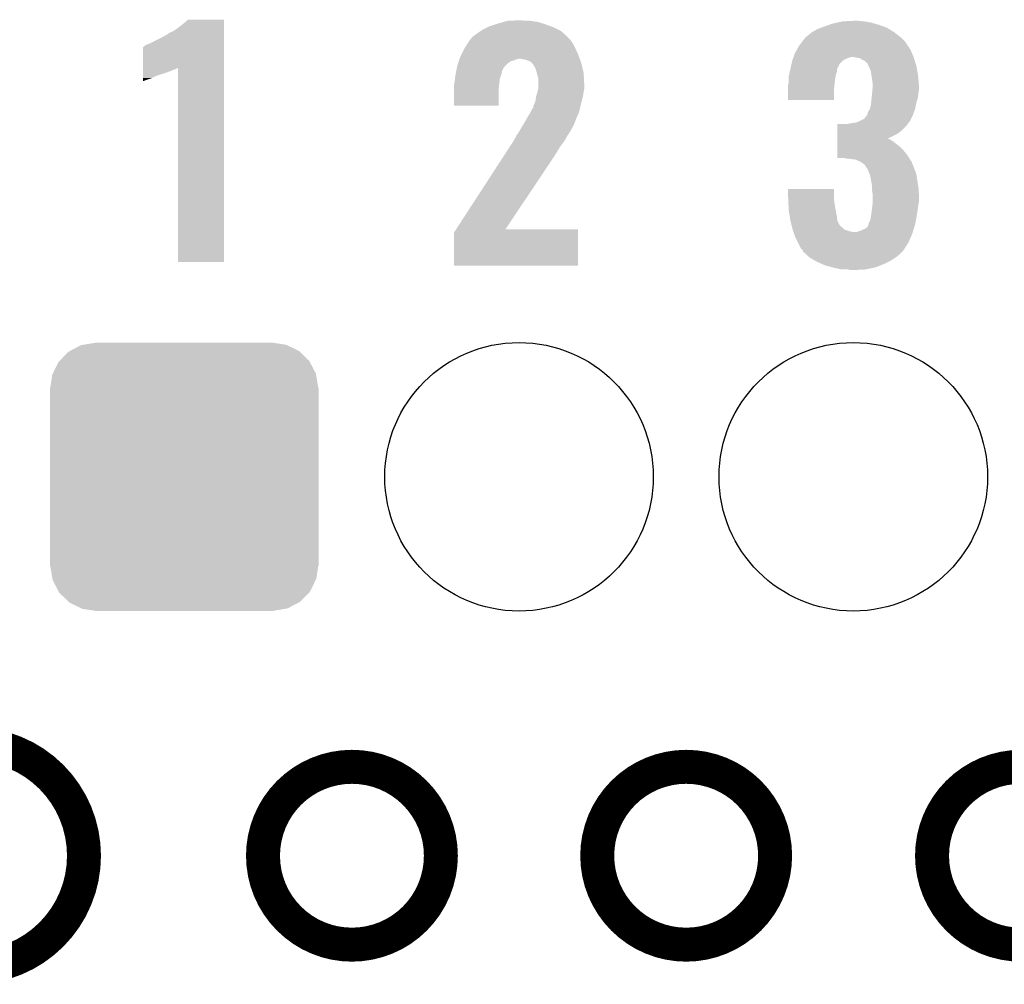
# Model space of a CAD drawing. Extents: x -1.3 to 24.2, y -3.9 to 39.2.
# Tile 18 of 29: x 5.4 to 9.9, y 24.3 to 28.6. Entities that reach past the tile are written whole.
import ezdxf

# ---------------------------------------------------------------- set-up
doc = ezdxf.new("R2010")
doc.units = 0
doc.layers.get('0').update_dxf_attribs({"linetype": 'CONTINUOUS'})
for name, color, linetype in [('LIGHT_6_CLICK_V100_GKO', 5, 'CONTINUOUS'), ('LIGHT_6_CLICK_V100_GTO', 14, 'CONTINUOUS'), ('LIGHT_6_CLICK_V100_GTS', 12, 'CONTINUOUS')]:
    doc.layers.add(name, color=color, linetype=linetype)

# ---------------------------------------------------------------- blocks, each defined once
blk = doc.blocks.new('ROUND_48')
blk.add_circle((0, 0), 0.602)
blk = doc.blocks.new('CUSTOM_49')
for points in [[(-0.512916, 0.564078), (-0.463036, 0.590212), (0.514762, 0.564078), (0.46108, 0.590212)], [(-0.463036, 0.590212), (-0.452138, 0.592028), (0.46108, 0.590212), (0.457348, 0.592028)], [(-0.452138, 0.592028), (-0.40005, 0.600706), (0.457348, 0.592028), (0.40005, 0.600706)], [(-0.40005, 0.600706), (-0.40005, 0.60198), (0.40005, 0.600706), (0.40005, 0.60198)], [(-0.559382, 0.519598), (-0.519598, 0.560576), (0.560576, 0.519598), (0.51837, 0.560576)], [(-0.519598, 0.560576), (-0.512916, 0.564078), (0.51837, 0.560576), (0.514762, 0.564078)], [(-0.58926, 0.463036), (-0.564078, 0.51476), (0.590212, 0.463036), (0.563112, 0.51476)], [(-0.564078, 0.51476), (-0.559382, 0.519598), (0.563112, 0.51476), (0.560576, 0.519598)], [(-0.600706, 0.40005), (-0.592028, 0.457348), (0.600706, 0.40005), (0.59116, 0.457348)], [(-0.592028, 0.457348), (-0.58926, 0.463036), (0.59116, 0.457348), (0.590212, 0.463036)], [(-0.60198, -0.40005), (-0.60198, 0.40005), (0.60198, -0.40005), (0.60198, 0.40005)], [(-0.591158, -0.457348), (-0.600706, -0.40005), (0.592028, -0.457348), (0.600706, -0.40005)], [(-0.590212, -0.463036), (-0.591158, -0.457348), (0.589258, -0.463036), (0.592028, -0.457348)], [(-0.563108, -0.514762), (-0.590212, -0.463036), (0.564078, -0.514762), (0.589258, -0.463036)], [(-0.560576, -0.519598), (-0.563108, -0.514762), (0.559382, -0.519598), (0.564078, -0.514762)], [(-0.518366, -0.560576), (-0.560576, -0.519598), (0.519598, -0.560576), (0.559382, -0.519598)], [(-0.51476, -0.564078), (-0.518366, -0.560576), (0.512914, -0.564078), (0.519598, -0.560576)], [(-0.461078, -0.590212), (-0.51476, -0.564078), (0.463036, -0.590212), (0.512914, -0.564078)], [(-0.457348, -0.592028), (-0.461078, -0.590212), (0.452136, -0.592028), (0.463036, -0.590212)], [(-0.40005, -0.600706), (-0.457348, -0.592028), (0.40005, -0.600706), (0.452136, -0.592028)], [(-0.40005, -0.60198), (-0.40005, -0.600706), (0.40005, -0.60198), (0.40005, -0.600706)]]:
    blk.add_solid(points)

msp = doc.modelspace()

# ---------------------------------------------------------------- linework, layer by layer
at = {"layer": 'LIGHT_6_CLICK_V100_GKO', "const_width": 0.1524}
msp.add_lwpolyline([(5.22986, 24.39924, 1), (5.22986, 25.4)], format="xyb", dxfattribs=at)
for points in [[(6.53288, 24.89962, 1), (7.33044, 24.89962, 1)], [(8.03148, 24.89962, 1), (8.82904, 24.89962, 1)], [(9.53262, 24.89962, 1), (10.33018, 24.89962, 1)]]:
    msp.add_lwpolyline(points, format="xyb", close=True, dxfattribs=at)
at = {"layer": 'LIGHT_6_CLICK_V100_GTO'}
for points in [[(6.13918, 28.60294), (6.16966, 28.6258), (6.357618, 28.60294), (6.357618, 28.6258)], [(6.16966, 28.6258), (6.184898, 28.638498), (6.357618, 28.6258), (6.357618, 28.638498)], [(6.184898, 28.638498), (6.195038, 28.648636), (6.357618, 28.638498), (6.35762, 28.648636)], [(6.195038, 28.648636), (6.195064, 28.64866), (6.35762, 28.648636), (6.195064, 28.64866)], [(7.515862, 28.60294), (7.541262, 28.61564), (7.858756, 28.60294), (7.83336, 28.61564)], [(7.541262, 28.61564), (7.546342, 28.61818), (7.83336, 28.61564), (7.826248, 28.61818)], [(7.546342, 28.61818), (7.576824, 28.62834), (7.826248, 28.61818), (7.7978, 28.62834)], [(7.576824, 28.62834), (7.58444, 28.630878), (7.7978, 28.62834), (7.789552, 28.630878)], [(7.58444, 28.630878), (7.611876, 28.6385), (7.789552, 28.630878), (7.764782, 28.6385)], [(7.611876, 28.6385), (7.630164, 28.64358), (7.764782, 28.6385), (7.731762, 28.64358)], [(7.630164, 28.64358), (7.6835, 28.64612), (7.706362, 28.64358), (7.696202, 28.64612)], [(9.017, 28.60548), (9.036812, 28.6131), (9.341804, 28.60548), (9.329422, 28.6131)], [(9.036812, 28.6131), (9.05002, 28.61818), (9.329422, 28.6131), (9.315198, 28.61818)], [(9.05002, 28.61818), (9.071356, 28.6258), (9.315198, 28.61818), (9.29386, 28.6258)], [(9.071356, 28.6258), (9.085582, 28.63088), (9.29386, 28.6258), (9.276082, 28.63088)], [(9.085582, 28.63088), (9.10844, 28.63596), (9.276082, 28.63088), (9.258302, 28.63596)], [(9.10844, 28.63596), (9.1313, 28.64104), (9.258302, 28.63596), (9.22782, 28.64104)], [(9.1313, 28.64104), (9.179558, 28.64358), (9.22782, 28.64104), (9.20242, 28.64358)], [(6.02488, 28.54198), (6.08076, 28.56992), (6.357616, 28.54198), (6.357618, 28.56992)], [(6.08076, 28.56992), (6.103618, 28.582622), (6.357618, 28.56992), (6.357618, 28.582622)], [(6.103618, 28.582622), (6.10616, 28.58516), (6.357618, 28.582622), (6.357618, 28.58516)], [(6.10616, 28.58516), (6.113778, 28.59024), (6.357618, 28.58516), (6.357618, 28.59024)], [(6.113778, 28.59024), (6.126482, 28.59532), (6.357618, 28.59024), (6.357618, 28.59532)], [(6.126482, 28.59532), (6.13918, 28.60294), (6.357618, 28.59532), (6.357618, 28.60294)], [(7.46506, 28.562302), (7.47268, 28.57246), (7.907018, 28.562302), (7.89686, 28.57246)], [(7.47268, 28.57246), (7.472682, 28.572462), (7.89686, 28.57246), (7.896858, 28.572462)], [(7.472682, 28.572462), (7.49046, 28.58516), (7.896858, 28.572462), (7.882888, 28.58516)], [(7.49046, 28.58516), (7.5086, 28.597858), (7.882888, 28.58516), (7.868918, 28.597858)], [(7.5086, 28.597858), (7.515862, 28.60294), (7.868918, 28.597858), (7.858756, 28.60294)], [(8.953892, 28.55468), (8.96366, 28.567378), (9.40816, 28.55468), (9.39546, 28.567378)], [(8.96366, 28.567378), (8.963662, 28.56738), (9.39546, 28.567378), (9.395458, 28.56738)], [(8.963662, 28.56738), (8.966202, 28.569922), (9.395458, 28.56738), (9.392154, 28.569922)], [(8.966202, 28.569922), (8.9789, 28.58008), (9.392154, 28.569922), (9.37895, 28.58008)], [(8.9789, 28.58008), (8.994138, 28.59278), (9.37895, 28.58008), (9.36244, 28.59278)], [(8.994138, 28.59278), (8.994142, 28.592782), (9.36244, 28.59278), (9.362438, 28.592782)], [(8.994142, 28.592782), (9.017, 28.60548), (9.362438, 28.592782), (9.341804, 28.60548)], [(5.994408, 28.432742), (5.994424, 28.52674), (6.357614, 28.432742), (6.357616, 28.52674)], [(5.994424, 28.52674), (5.996946, 28.526746), (6.357616, 28.52674), (6.357616, 28.526746)], [(5.996946, 28.526746), (6.002024, 28.531822), (6.357616, 28.526746), (6.357616, 28.531822)], [(6.002024, 28.531822), (6.01218, 28.5369), (6.357616, 28.531822), (6.357616, 28.5369)], [(6.01218, 28.5369), (6.02488, 28.54198), (6.357616, 28.5369), (6.357616, 28.54198)], [(7.43458, 28.51658), (7.437122, 28.52166), (7.93496, 28.51658), (7.93242, 28.52166)], [(7.437122, 28.52166), (7.450182, 28.541978), (7.93242, 28.52166), (7.92226, 28.541978)], [(7.450182, 28.541978), (7.459982, 28.557222), (7.92226, 28.541978), (7.911374, 28.557222)], [(7.459982, 28.557222), (7.462518, 28.55976), (7.911374, 28.557222), (7.90956, 28.55976)], [(7.462518, 28.55976), (7.46506, 28.562302), (7.90956, 28.55976), (7.907018, 28.562302)], [(8.926648, 28.514042), (8.93826, 28.53436), (9.4361, 28.514042), (9.422554, 28.53436)], [(8.93826, 28.53436), (8.940214, 28.5369), (9.422554, 28.53436), (9.42086, 28.5369)], [(8.940214, 28.5369), (8.953892, 28.55468), (9.42086, 28.5369), (9.40816, 28.55468)], [(7.41426, 28.4734), (7.4168, 28.48102), (7.953104, 28.4734), (7.950382, 28.48102)], [(7.4168, 28.48102), (7.42061, 28.48864), (7.950382, 28.48102), (7.94766, 28.48864)], [(7.42061, 28.48864), (7.43458, 28.51658), (7.94766, 28.48864), (7.93496, 28.51658)], [(8.907962, 28.470858), (8.909776, 28.47594), (9.141458, 28.470858), (9.15416, 28.47594)], [(8.909776, 28.47594), (8.911588, 28.481018), (9.15416, 28.47594), (9.169398, 28.481018)], [(8.911588, 28.481018), (8.91159, 28.48102), (9.169398, 28.481018), (9.179558, 28.48102)], [(8.91159, 28.48102), (8.912496, 28.48356), (9.449648, 28.48102), (9.4488, 28.48356)], [(8.912496, 28.48356), (8.91794, 28.498802), (9.4488, 28.48356), (9.44245, 28.498802)], [(8.91794, 28.498802), (8.926648, 28.514042), (9.44245, 28.498802), (9.4361, 28.514042)], [(9.21004, 28.475942), (9.179558, 28.48102), (9.45134, 28.475942), (9.449648, 28.48102)], [(9.220198, 28.468322), (9.21004, 28.475942), (9.45388, 28.468322), (9.45134, 28.475942)], [(5.994408, 28.42768), (5.994408, 28.432742), (6.141718, 28.42768), (6.151848, 28.432742)], [(6.15188, 27.561564), (6.151848, 28.432742), (6.357596, 27.561564), (6.357614, 28.432742)], [(7.40156, 28.430216), (7.4041, 28.442918), (7.60984, 28.430216), (7.619998, 28.442918)], [(7.4041, 28.442918), (7.404102, 28.44292), (7.619998, 28.442918), (7.62, 28.44292)], [(7.404102, 28.44292), (7.407486, 28.453078), (7.62, 28.44292), (7.630158, 28.453078)], [(7.407486, 28.453078), (7.410872, 28.463238), (7.630158, 28.453078), (7.645396, 28.463238)], [(7.410872, 28.463238), (7.41172, 28.46578), (7.645396, 28.463238), (7.658098, 28.46578)], [(7.41172, 28.46578), (7.413412, 28.470858), (7.658098, 28.46578), (7.668258, 28.470858)], [(7.413412, 28.470858), (7.41426, 28.4734), (7.668258, 28.470858), (7.680958, 28.4734)], [(7.713978, 28.46832), (7.688578, 28.4734), (7.954918, 28.46832), (7.953104, 28.4734)], [(7.731756, 28.460702), (7.713978, 28.46832), (7.957638, 28.460702), (7.954918, 28.46832)], [(7.739382, 28.453078), (7.731756, 28.460702), (7.96036, 28.453078), (7.957638, 28.460702)], [(7.744454, 28.448006), (7.739382, 28.453078), (7.961554, 28.448006), (7.96036, 28.453078)], [(7.74446, 28.445462), (7.744454, 28.448006), (7.962154, 28.445462), (7.961554, 28.448006)], [(7.752078, 28.435302), (7.74446, 28.445462), (7.964544, 28.435302), (7.962154, 28.445462)], [(7.75716, 28.422602), (7.752078, 28.435302), (7.967532, 28.422602), (7.964544, 28.435302)], [(8.89762, 28.42768), (8.899252, 28.435298), (9.1059, 28.42768), (9.110978, 28.435298)], [(8.899252, 28.435298), (8.90034, 28.440376), (9.110978, 28.435298), (9.113518, 28.440376)], [(8.90034, 28.440376), (8.900886, 28.442918), (9.113518, 28.440376), (9.11352, 28.442918)], [(8.900886, 28.442918), (8.903062, 28.453078), (9.11352, 28.442918), (9.12114, 28.453078)], [(8.903062, 28.453078), (8.90524, 28.463238), (9.12114, 28.453078), (9.1313, 28.463238)], [(8.90524, 28.463238), (8.905242, 28.46324), (9.1313, 28.463238), (9.131302, 28.46324)], [(8.905242, 28.46324), (8.907962, 28.470858), (9.131302, 28.46324), (9.141458, 28.470858)], [(9.232894, 28.463242), (9.220198, 28.468322), (9.455574, 28.463242), (9.45388, 28.468322)], [(9.237982, 28.455624), (9.232894, 28.463242), (9.458112, 28.455624), (9.455574, 28.463242)], [(9.243054, 28.45308), (9.237982, 28.455624), (9.45896, 28.45308), (9.458112, 28.455624)], [(9.245598, 28.448004), (9.243054, 28.45308), (9.460652, 28.448004), (9.45896, 28.45308)], [(9.2456, 28.445464), (9.245598, 28.448004), (9.4615, 28.445464), (9.460652, 28.448004)], [(9.245604, 28.445458), (9.2456, 28.445464), (9.4615, 28.445458), (9.4615, 28.445464)], [(9.25322, 28.43022), (9.245604, 28.445458), (9.464358, 28.43022), (9.4615, 28.445458)], [(5.9944, 28.38704), (5.994402, 28.3972), (6.035038, 28.38704), (6.05536, 28.3972)], [(5.9944, 28.37942), (5.9944, 28.38704), (6.01218, 28.37942), (6.035038, 28.38704)], [(5.994402, 28.39974), (5.994404, 28.40736), (6.06298, 28.39974), (6.088382, 28.40736)], [(5.994402, 28.3972), (5.994402, 28.39974), (6.05536, 28.3972), (6.06298, 28.39974)], [(5.994404, 28.40736), (5.994406, 28.41498), (6.088382, 28.40736), (6.1087, 28.41498)], [(5.994406, 28.42514), (5.994408, 28.42768), (6.1341, 28.42514), (6.141718, 28.42768)], [(5.994406, 28.42006), (5.994406, 28.42514), (6.123938, 28.42006), (6.1341, 28.42514)], [(5.994406, 28.41498), (5.994406, 28.42006), (6.1087, 28.41498), (6.123938, 28.42006)], [(7.39343, 28.381958), (7.395802, 28.39974), (7.5946, 28.381958), (7.599678, 28.39974)], [(7.395802, 28.39974), (7.39648, 28.404818), (7.599678, 28.39974), (7.601708, 28.404818)], [(7.39648, 28.404818), (7.398002, 28.412436), (7.601708, 28.404818), (7.604758, 28.412436)], [(7.398002, 28.412436), (7.399528, 28.420058), (7.604758, 28.412436), (7.60476, 28.420058)], [(7.399528, 28.420058), (7.401052, 28.427674), (7.60476, 28.420058), (7.609836, 28.427674)], [(7.401052, 28.427674), (7.40156, 28.430216), (7.609836, 28.427674), (7.60984, 28.430216)], [(7.760624, 28.4099), (7.75716, 28.422602), (7.97052, 28.4099), (7.967532, 28.422602)], [(7.76478, 28.39466), (7.760624, 28.4099), (7.971324, 28.39466), (7.97052, 28.4099)], [(7.76732, 28.384502), (7.76478, 28.39466), (7.971858, 28.384502), (7.971324, 28.39466)], [(8.89, 28.394662), (8.89117, 28.399738), (9.100094, 28.394662), (9.10082, 28.399738)], [(8.89, 28.38196), (8.89, 28.394662), (9.09828, 28.38196), (9.100094, 28.394662)], [(8.89117, 28.399738), (8.894688, 28.414978), (9.10082, 28.399738), (9.105898, 28.414978)], [(8.894688, 28.414978), (8.897618, 28.427678), (9.105898, 28.414978), (9.1059, 28.427678)], [(8.897618, 28.427678), (8.89762, 28.42768), (9.1059, 28.427678), (9.1059, 28.42768)], [(9.258298, 28.417522), (9.25322, 28.43022), (9.46674, 28.417522), (9.464358, 28.43022)], [(9.260114, 28.404822), (9.258298, 28.417522), (9.46912, 28.404822), (9.46674, 28.417522)], [(9.26338, 28.38196), (9.260114, 28.404822), (9.471408, 28.38196), (9.46912, 28.404822)], [(5.9944, 28.374364), (5.9944, 28.37942), (5.999536, 28.374364), (6.01218, 28.37942)], [(5.999476, 28.37434), (5.9944, 28.374364), (5.999476, 28.37434), (5.999536, 28.374364)], [(7.38886, 28.354022), (7.390382, 28.36164), (7.591212, 28.354022), (7.59206, 28.36164)], [(7.38886, 28.338778), (7.38886, 28.354022), (7.58952, 28.338778), (7.591212, 28.354022)], [(7.390382, 28.36164), (7.3914, 28.36672), (7.59206, 28.36164), (7.592694, 28.36672)], [(7.3914, 28.36672), (7.39343, 28.381958), (7.592694, 28.36672), (7.5946, 28.381958)], [(7.76732, 28.361642), (7.76732, 28.384502), (7.97306, 28.361642), (7.971858, 28.384502)], [(7.76732, 28.341322), (7.76732, 28.361642), (7.97306, 28.341322), (7.97306, 28.361642)], [(8.88746, 28.359102), (8.888094, 28.36164), (9.095486, 28.359102), (9.09574, 28.36164)], [(8.88746, 28.336242), (8.88746, 28.359102), (9.0932, 28.336242), (9.095486, 28.359102)], [(8.888094, 28.36164), (8.89, 28.369262), (9.09574, 28.36164), (9.096692, 28.369262)], [(8.89, 28.369262), (8.89, 28.38196), (9.096692, 28.369262), (9.09828, 28.38196)], [(9.26592, 28.366722), (9.26338, 28.38196), (9.47293, 28.366722), (9.471408, 28.38196)], [(9.26592, 28.354022), (9.26592, 28.366722), (9.4742, 28.354022), (9.47293, 28.366722)], [(9.26592, 28.341318), (9.26592, 28.354022), (9.4742, 28.341318), (9.4742, 28.354022)], [(7.38886, 28.262604), (7.38886, 28.338778), (7.589496, 28.262604), (7.58952, 28.338778)], [(7.754982, 28.28798), (7.75716, 28.303222), (7.9629, 28.28798), (7.967254, 28.303222)], [(7.75716, 28.303222), (7.757884, 28.305758), (7.967254, 28.303222), (7.96798, 28.305758)], [(7.757884, 28.305758), (7.76224, 28.321), (7.96798, 28.305758), (7.970156, 28.321)], [(7.76224, 28.321), (7.762874, 28.32354), (7.970156, 28.321), (7.97052, 28.32354)], [(7.762874, 28.32354), (7.766684, 28.338778), (7.97052, 28.32354), (7.97306, 28.338778)], [(7.766684, 28.338778), (7.76732, 28.341322), (7.97306, 28.338778), (7.97306, 28.341322)], [(8.88746, 28.288004), (8.88746, 28.336242), (9.093176, 28.288004), (9.0932, 28.336242)], [(9.261854, 28.298138), (9.26338, 28.31338), (9.46912, 28.298138), (9.471024, 28.31338)], [(9.26338, 28.31338), (9.265688, 28.33878), (9.471024, 28.31338), (9.4742, 28.33878)], [(9.265688, 28.33878), (9.26592, 28.341318), (9.4742, 28.33878), (9.4742, 28.341318)], [(7.589496, 28.26258), (7.38886, 28.262604), (7.589496, 28.26258), (7.589496, 28.262604)], [(7.74446, 28.252444), (7.744462, 28.260044), (7.954538, 28.252444), (7.956326, 28.260044)], [(7.744462, 28.260044), (7.74954, 28.270202), (7.956326, 28.260044), (7.958716, 28.270202)], [(7.74954, 28.270202), (7.75462, 28.285442), (7.958716, 28.270202), (7.962302, 28.285442)], [(7.75462, 28.285442), (7.754982, 28.28798), (7.962302, 28.285442), (7.9629, 28.28798)], [(9.093176, 28.28798), (8.88746, 28.288004), (9.093176, 28.28798), (9.093176, 28.288004)], [(9.253222, 28.24734), (9.2583, 28.265122), (9.456418, 28.24734), (9.459974, 28.265122)], [(9.2583, 28.265122), (9.259146, 28.272742), (9.459974, 28.265122), (9.4615, 28.272742)], [(9.259146, 28.272742), (9.26084, 28.28798), (9.4615, 28.272742), (9.466072, 28.28798)], [(9.26084, 28.28798), (9.261854, 28.298138), (9.466072, 28.28798), (9.46912, 28.298138)], [(7.706358, 28.18892), (7.71906, 28.21178), (7.931248, 28.18892), (7.94004, 28.21178)], [(7.71906, 28.21178), (7.728582, 28.227018), (7.94004, 28.21178), (7.94766, 28.227018)], [(7.728582, 28.227018), (7.731758, 28.2321), (7.94766, 28.227018), (7.948928, 28.2321)], [(7.731758, 28.2321), (7.7343, 28.237178), (7.948928, 28.2321), (7.950198, 28.237178)], [(7.7343, 28.237178), (7.736844, 28.242256), (7.950198, 28.237178), (7.952738, 28.242256)], [(7.736844, 28.242256), (7.738118, 28.244798), (7.952738, 28.242256), (7.95274, 28.244798)], [(7.738118, 28.244798), (7.741936, 28.25242), (7.95274, 28.244798), (7.954532, 28.25242)], [(7.741936, 28.25242), (7.74446, 28.252444), (7.954532, 28.25242), (7.954538, 28.252444)], [(9.22782, 28.204164), (9.23798, 28.21686), (9.43864, 28.204164), (9.444988, 28.21686)], [(9.23798, 28.21686), (9.240518, 28.2194), (9.444988, 28.21686), (9.44626, 28.2194)], [(9.240518, 28.2194), (9.240522, 28.219404), (9.44626, 28.2194), (9.44626, 28.219404)], [(9.240522, 28.219404), (9.243062, 28.224482), (9.44626, 28.219404), (9.448106, 28.224482)], [(9.243062, 28.224482), (9.2456, 28.234642), (9.448106, 28.224482), (9.4518, 28.234642)], [(9.2456, 28.234642), (9.253222, 28.247338), (9.4518, 28.234642), (9.456416, 28.247338)], [(9.253222, 28.247338), (9.253222, 28.24734), (9.456416, 28.247338), (9.456418, 28.24734)], [(7.6835, 28.15082), (7.69366, 28.1686), (7.912292, 28.15082), (7.921868, 28.1686)], [(7.69366, 28.1686), (7.700006, 28.178758), (7.921868, 28.1686), (7.92734, 28.178758)], [(7.700006, 28.178758), (7.706358, 28.18892), (7.92734, 28.178758), (7.931248, 28.18892)], [(9.108458, 28.14828), (9.108462, 28.17368), (9.39292, 28.14828), (9.418318, 28.17368)], [(9.108462, 28.17368), (9.108464, 28.1813), (9.418318, 28.17368), (9.424034, 28.1813)], [(9.154162, 28.1813), (9.16686, 28.18384), (9.424034, 28.1813), (9.42594, 28.18384)], [(9.16686, 28.18384), (9.197342, 28.188922), (9.42594, 28.18384), (9.429328, 28.188922)], [(9.197342, 28.188922), (9.202416, 28.19146), (9.429328, 28.188922), (9.43102, 28.19146)], [(9.202416, 28.19146), (9.2075, 28.194002), (9.43102, 28.19146), (9.433558, 28.194002)], [(9.2075, 28.194002), (9.22782, 28.204164), (9.433558, 28.194002), (9.43864, 28.204164)], [(7.660638, 28.112718), (7.66826, 28.125422), (7.889238, 28.112718), (7.89559, 28.125422)], [(7.66826, 28.125422), (7.668262, 28.127958), (7.89559, 28.125422), (7.89686, 28.127958)], [(7.668262, 28.127958), (7.668264, 28.127966), (7.89686, 28.127958), (7.896864, 28.127966)], [(7.668264, 28.127966), (7.675882, 28.138122), (7.896864, 28.127966), (7.904478, 28.138122)], [(7.675882, 28.138122), (7.678926, 28.143196), (7.904478, 28.138122), (7.907018, 28.143196)], [(7.678926, 28.143196), (7.680452, 28.145742), (7.907018, 28.143196), (7.909558, 28.145742)], [(7.680452, 28.145742), (7.6835, 28.15082), (7.909558, 28.145742), (7.912292, 28.15082)], [(9.108452, 28.115238), (9.108456, 28.13558), (9.334544, 28.115238), (9.375138, 28.13558)], [(9.108456, 28.13558), (9.108458, 28.14828), (9.375138, 28.13558), (9.39292, 28.14828)], [(7.638158, 28.077158), (7.651368, 28.09748), (7.863838, 28.077158), (7.87908, 28.09748)], [(7.651368, 28.09748), (7.65302, 28.10002), (7.87908, 28.09748), (7.880772, 28.10002)], [(7.65302, 28.10002), (7.660638, 28.112718), (7.880772, 28.10002), (7.889238, 28.112718)], [(9.108446, 28.07716), (9.10845, 28.09748), (9.39038, 28.07716), (9.36498, 28.09748)], [(9.10845, 28.1051), (9.108452, 28.110178), (9.35482, 28.1051), (9.347204, 28.110178)], [(9.10845, 28.09748), (9.10845, 28.1051), (9.36498, 28.09748), (9.35482, 28.1051)], [(9.108452, 28.11272), (9.108452, 28.115238), (9.339582, 28.11272), (9.334544, 28.115238)], [(9.108452, 28.110178), (9.108452, 28.11272), (9.347204, 28.110178), (9.339582, 28.11272)], [(7.60349, 28.02382), (7.62165, 28.05176), (7.83082, 28.02382), (7.8486, 28.05176)], [(7.62165, 28.05176), (7.638158, 28.077158), (7.8486, 28.05176), (7.863838, 28.077158)], [(9.10844, 28.03144), (9.108442, 28.04922), (9.42848, 28.03144), (9.41578, 28.04922)], [(9.108442, 28.04922), (9.108444, 28.06446), (9.41578, 28.04922), (9.40308, 28.06446)], [(9.108444, 28.06446), (9.108446, 28.07716), (9.40308, 28.06446), (9.39038, 28.07716)], [(7.398766, 27.70886), (7.60349, 28.02382), (7.620046, 27.70886), (7.83082, 28.02382)], [(9.10844, 28.028924), (9.10844, 28.03144), (9.430054, 28.028924), (9.42848, 28.03144)], [(9.141456, 28.0289), (9.10844, 28.028924), (9.430068, 28.0289), (9.430054, 28.028924)], [(9.143994, 28.026366), (9.141456, 28.0289), (9.431652, 28.026366), (9.430068, 28.0289)], [(9.146538, 28.02636), (9.143994, 28.026366), (9.431656, 28.02636), (9.431652, 28.026366)], [(9.1694, 28.02382), (9.146538, 28.02636), (9.433244, 28.02382), (9.431656, 28.02636)], [(9.189716, 28.02128), (9.1694, 28.02382), (9.434832, 28.02128), (9.433244, 28.02382)], [(9.207498, 28.01366), (9.189716, 28.02128), (9.439594, 28.01366), (9.434832, 28.02128)], [(9.21173, 28.011122), (9.207498, 28.01366), (9.44118, 28.011122), (9.439594, 28.01366)], [(9.220198, 28.006042), (9.21173, 28.011122), (9.443212, 28.006042), (9.44118, 28.011122)], [(9.230358, 27.998422), (9.220198, 28.006042), (9.44626, 27.998422), (9.443212, 28.006042)], [(9.235438, 27.990802), (9.230358, 27.998422), (9.449308, 27.990802), (9.44626, 27.998422)], [(9.237974, 27.985736), (9.235438, 27.990802), (9.451334, 27.985736), (9.449308, 27.990802)], [(9.240502, 27.98572), (9.237974, 27.985736), (9.45134, 27.98572), (9.451334, 27.985736)], [(9.24814, 27.96794), (9.240502, 27.98572), (9.458452, 27.96794), (9.45134, 27.98572)], [(9.250998, 27.960318), (9.24814, 27.96794), (9.4615, 27.960318), (9.458452, 27.96794)], [(9.255758, 27.947622), (9.250998, 27.960318), (9.463454, 27.947622), (9.4615, 27.960318)], [(9.259346, 27.9273), (9.255758, 27.947622), (9.46658, 27.9273), (9.463454, 27.947622)], [(9.26338, 27.904442), (9.259346, 27.9273), (9.47039, 27.904442), (9.46658, 27.9273)], [(9.26338, 27.896822), (9.26338, 27.904442), (9.47166, 27.896822), (9.47039, 27.904442)], [(8.88746, 27.8511), (8.887482, 27.889176), (9.0932, 27.8511), (9.0932, 27.889176)], [(8.887482, 27.889176), (8.887484, 27.8892), (9.0932, 27.889176), (8.887484, 27.8892)], [(9.26338, 27.884122), (9.26338, 27.896822), (9.472508, 27.884122), (9.47166, 27.896822)], [(9.26592, 27.868882), (9.26338, 27.884122), (9.473524, 27.868882), (9.472508, 27.884122)], [(9.26592, 27.858722), (9.26592, 27.868882), (9.4742, 27.858722), (9.473524, 27.868882)], [(9.26592, 27.833318), (9.26592, 27.858722), (9.4742, 27.833318), (9.4742, 27.858722)], [(8.887922, 27.84094), (8.88746, 27.8511), (9.0932, 27.84094), (9.0932, 27.8511)], [(8.888732, 27.82316), (8.887922, 27.84094), (9.09574, 27.82316), (9.0932, 27.84094)], [(8.889424, 27.80792), (8.888732, 27.82316), (9.09828, 27.80792), (9.09574, 27.82316)], [(9.263662, 27.80284), (9.265636, 27.82062), (9.46912, 27.80284), (9.47166, 27.82062)], [(9.265636, 27.82062), (9.26592, 27.823162), (9.47166, 27.82062), (9.472168, 27.823162)], [(9.26592, 27.823162), (9.26592, 27.833318), (9.472168, 27.823162), (9.4742, 27.833318)], [(8.89, 27.795222), (8.889424, 27.80792), (9.100662, 27.795222), (9.09828, 27.80792)], [(8.894412, 27.76728), (8.89, 27.795222), (9.1059, 27.76728), (9.100662, 27.795222)], [(9.2583, 27.7622), (9.259388, 27.76982), (9.46261, 27.7622), (9.46404, 27.76982)], [(9.259388, 27.76982), (9.26084, 27.77998), (9.46404, 27.76982), (9.465602, 27.77998)], [(9.26084, 27.77998), (9.26338, 27.8003), (9.465602, 27.77998), (9.468728, 27.8003)], [(9.26338, 27.8003), (9.263662, 27.80284), (9.468728, 27.8003), (9.46912, 27.80284)], [(8.89762, 27.74696), (8.894412, 27.76728), (9.108442, 27.74696), (9.1059, 27.76728)], [(8.897622, 27.746958), (8.89762, 27.74696), (9.108442, 27.746958), (9.108442, 27.74696)], [(8.902702, 27.726642), (8.897622, 27.746958), (9.118602, 27.726642), (9.108442, 27.746958)], [(8.903972, 27.72156), (8.902702, 27.726642), (9.12368, 27.72156), (9.118602, 27.726642)], [(9.243062, 27.719024), (9.247122, 27.729178), (9.453246, 27.719024), (9.45642, 27.729178)], [(9.247122, 27.729178), (9.24814, 27.731724), (9.45642, 27.729178), (9.456896, 27.731724)], [(9.24814, 27.731724), (9.248142, 27.734264), (9.456896, 27.731724), (9.457372, 27.734264)], [(9.248142, 27.734264), (9.25576, 27.749502), (9.457372, 27.734264), (9.46023, 27.749502)], [(9.25576, 27.749502), (9.2583, 27.7622), (9.46023, 27.749502), (9.46261, 27.7622)], [(7.38886, 27.546324), (7.388864, 27.693624), (7.945096, 27.546324), (7.945116, 27.693624)], [(7.388864, 27.693624), (7.39875, 27.708836), (7.945116, 27.693624), (7.94512, 27.708836)], [(7.39875, 27.708836), (7.398766, 27.70886), (7.94512, 27.708836), (7.620046, 27.70886)], [(8.905244, 27.716478), (8.903972, 27.72156), (9.131302, 27.716478), (9.12368, 27.72156)], [(8.907782, 27.70632), (8.905244, 27.716478), (9.141464, 27.70632), (9.131302, 27.716478)], [(8.907784, 27.706318), (8.907782, 27.70632), (9.141466, 27.706318), (9.141464, 27.70632)], [(8.90869, 27.70378), (8.907784, 27.706318), (9.151618, 27.70378), (9.141466, 27.706318)], [(8.910504, 27.6987), (8.90869, 27.70378), (9.16686, 27.6987), (9.151618, 27.70378)], [(8.911412, 27.69616), (8.910504, 27.6987), (9.182102, 27.69616), (9.16686, 27.6987)], [(8.914132, 27.68854), (8.911412, 27.69616), (9.44372, 27.68854), (9.4461, 27.69616)], [(8.92048, 27.670762), (8.914132, 27.68854), (9.43594, 27.670762), (9.44372, 27.68854)], [(9.182102, 27.69616), (9.192262, 27.696162), (9.4461, 27.69616), (9.4461, 27.696162)], [(9.192262, 27.696162), (9.19988, 27.698698), (9.4461, 27.696162), (9.446894, 27.698698)], [(9.19988, 27.698698), (9.210042, 27.70124), (9.446894, 27.698698), (9.447688, 27.70124)], [(9.210042, 27.70124), (9.2202, 27.70632), (9.447688, 27.70124), (9.449276, 27.70632)], [(9.2202, 27.70632), (9.232902, 27.711402), (9.449276, 27.70632), (9.450864, 27.711402)], [(9.232902, 27.711402), (9.243062, 27.719024), (9.450864, 27.711402), (9.453246, 27.719024)], [(8.931912, 27.6479), (8.92048, 27.670762), (9.425938, 27.6479), (9.43594, 27.670762)], [(8.943338, 27.625044), (8.931912, 27.6479), (9.411244, 27.625044), (9.425938, 27.6479)], [(8.953494, 27.614886), (8.943338, 27.625044), (9.404714, 27.614886), (9.411244, 27.625044)], [(8.953498, 27.612338), (8.953494, 27.614886), (9.403078, 27.612338), (9.404714, 27.614886)], [(8.9535, 27.609804), (8.953498, 27.612338), (9.400544, 27.609804), (9.403078, 27.612338)], [(8.964588, 27.59964), (8.9535, 27.609804), (9.39038, 27.59964), (9.400544, 27.609804)], [(8.981214, 27.5844), (8.964588, 27.59964), (9.3726, 27.5844), (9.39038, 27.59964)], [(6.357596, 27.56154), (6.15188, 27.561564), (6.357596, 27.56154), (6.357596, 27.561564)], [(8.983982, 27.581862), (8.981214, 27.5844), (9.368792, 27.581862), (9.3726, 27.5844)], [(9.006206, 27.56916), (8.983982, 27.581862), (9.349738, 27.56916), (9.368792, 27.581862)], [(9.019538, 27.56154), (9.006206, 27.56916), (9.334498, 27.56154), (9.349738, 27.56916)], [(9.037318, 27.55392), (9.019538, 27.56154), (9.31926, 27.55392), (9.334498, 27.56154)], [(9.055098, 27.5463), (9.037318, 27.55392), (9.300208, 27.5463), (9.31926, 27.55392)], [(7.945096, 27.5463), (7.38886, 27.546324), (7.945096, 27.5463), (7.945096, 27.546324)], [(9.083676, 27.53868), (9.055098, 27.5463), (9.281158, 27.53868), (9.300208, 27.5463)], [(9.0932, 27.53614), (9.083676, 27.53868), (9.269092, 27.53614), (9.281158, 27.53868)], [(9.128758, 27.52852), (9.0932, 27.53614), (9.232898, 27.52852), (9.269092, 27.53614)], [(9.166858, 27.52598), (9.156698, 27.52852), (9.1821, 27.52598), (9.232898, 27.52852)]]:
    msp.add_solid(points, dxfattribs=at)

# ---------------------------------------------------------------- block references
at = {"layer": 'LIGHT_6_CLICK_V100_GTS'}
for name, p in [('CUSTOM_49', (6.17982, 26.59888)), ('ROUND_48', (7.68096, 26.59888)), ('ROUND_48', (9.17956, 26.59888))]:
    msp.add_blockref(name, p, dxfattribs=at)

doc.saveas('drawing.dxf')
